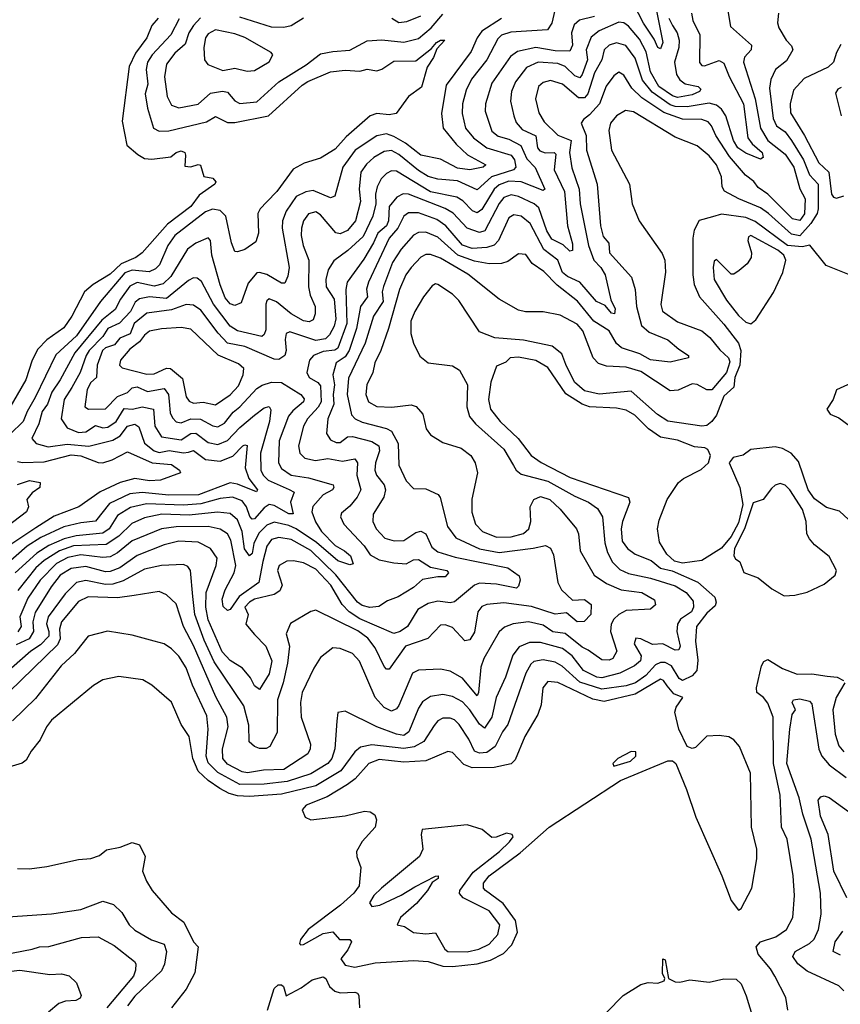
# Model space of a CAD drawing. Extents: x 1678759 to 1859541, y 384609 to 522867.
# Tile 84 of 256: x 1742074 to 1745431, y 439740 to 443769. Entities that reach past the tile are written whole.
import ezdxf

# ---------------------------------------------------------------- set-up
doc = ezdxf.new("R2010")
doc.units = 0

msp = doc.modelspace()

# ---------------------------------------------------------------- linework, layer by layer
at = {"layer": '0CON20XD'}
for points in [[(1744679.1, 443805), (1744705.2, 443675), (1744695, 443649.6), (1744685, 443654.6), (1744669.6, 443689.6), (1744625.4, 443754.6), (1744565, 443874.7)], [(1744045, 443774.1), (1743965, 443722), (1743945.9, 443695), (1743921, 443639), (1743819.3, 443500.7), (1743800, 443385), (1743807.1, 443325), (1743860, 443260), (1743905.7, 443215.7), (1743980.9, 443175), (1743970.5, 443165), (1743915, 443154.6), (1743865, 443161.8), (1743795, 443198.4), (1743715, 443214), (1743652.8, 443262.8), (1743605, 443291.3), (1743575, 443301.7), (1743535, 443294), (1743446.2, 443235), (1743396.7, 443165), (1743363.8, 443046.2), (1743345, 443040), (1743275, 443069.5), (1743245, 443064.8), (1743205.4, 443044.6), (1743164.2, 442985), (1743149.8, 442945), (1743147.4, 442915), (1743176.6, 442755), (1743171.4, 442718.6), (1743159.2, 442690.8), (1743145, 442690), (1743084.6, 442725.4), (1743055, 442734.6), (1743045, 442732.3), (1743009, 442691), (1742980.2, 442609.8), (1742955, 442598.5), (1742935, 442605.4), (1742915, 442630.8), (1742893.9, 442683.9), (1742860.2, 442805), (1742855.3, 442865), (1742845, 442876.7), (1742795, 442854.1), (1742760.3, 442829.7), (1742692.2, 442717.8), (1742661.7, 442688.3), (1742625, 442678.2), (1742555, 442693.4), (1742525, 442678.4), (1742486.5, 442625), (1742465, 442582.4), (1742410.5, 442539.5), (1742300.3, 442405), (1742240.6, 442295), (1742206.1, 442245), (1742188.1, 442195), (1742166.1, 442165), (1742153.3, 442115), (1742123.8, 442055), (1742141.4, 442035), (1742191.2, 442021.2), (1742268.1, 442031.9), (1742356.6, 442023.4), (1742455, 442048.2), (1742485, 442066), (1742515.3, 442104.7), (1742545, 442112.9), (1742562, 442102), (1742585, 442035.8), (1742625, 442004.9), (1742645, 441997.9), (1742685.6, 442005.6), (1742745, 441996.2), (1742765, 441999.4), (1742785, 442005.2), (1742835, 441968.7), (1742895, 441961.9), (1742946.8, 441983.2), (1742986.7, 442025), (1742995, 442029.4), (1743005, 442025.6), (1742996.1, 441935), (1743011.7, 441891.7), (1743047.3, 441845), (1743043.3, 441836.7), (1742965, 441868.7), (1742935, 441874.1), (1742805.8, 441824.2), (1742685, 441822.9), (1742575.8, 441834.2), (1742525, 441828.1), (1742441.2, 441788.8), (1742383.8, 441716.2), (1742325, 441710), (1742255, 441693.6), (1742160.4, 441649.6), (1742105, 441613.9), (1742015.2, 441535)], [(1742640.6, 443775), (1742614.8, 443745.2), (1742594.2, 443695), (1742548.1, 443631.9), (1742522.6, 443577.4), (1742493.8, 443353.8), (1742513.1, 443255), (1742557.5, 443217.5), (1742585, 443200.9), (1742615, 443197.8), (1742692.5, 443207.5), (1742715, 443225.5), (1742735, 443232.2), (1742749.2, 443225), (1742752.5, 443215), (1742750, 443170), (1742775, 443166), (1742805, 443176.2), (1742813.3, 443173.3), (1742827, 443127), (1742865, 443120), (1742876.7, 443105), (1742872.5, 443095), (1742808.8, 443051.2), (1742775, 443004), (1742678.5, 442931.5), (1742575.4, 442815), (1742549.1, 442795), (1742489.7, 442770.3), (1742445, 442727.6), (1742374.3, 442685.7), (1742339.2, 442655), (1742288.3, 442555), (1742255, 442507.5), (1742185, 442458.8), (1742149, 442421), (1742124.8, 442375), (1742099.2, 442295), (1742028.2, 442171.8)], [(1745178.6, 443795), (1745174.4, 443755.6), (1745179.1, 443735), (1745209.6, 443685), (1745231.9, 443661.9), (1745237.1, 443645), (1745210.2, 443599.8), (1745166.2, 443565), (1745146.5, 443523.5), (1745141.7, 443488.3), (1745156.6, 443365), (1745170.2, 443335), (1745205, 443309.6), (1745231.2, 443275), (1745280.1, 443195), (1745304.5, 443134.5), (1745340.6, 443095), (1745341, 442995), (1745336, 442975), (1745310.6, 442935), (1745265, 442884.4), (1745231.5, 442891.5), (1745136.9, 442975), (1745105, 442999.5), (1745016.4, 443035), (1744957.6, 443067.6), (1744947.3, 443085), (1744945, 443126), (1744924.2, 443175), (1744895, 443211.6), (1744845, 443252.5), (1744755, 443288.6), (1744585, 443391.1), (1744552.7, 443397.3), (1744515, 443375.4), (1744491.6, 443345), (1744483.5, 443315), (1744495, 443234.2), (1744569.2, 443095), (1744580, 443015), (1744608.1, 442945), (1744702.6, 442812.6), (1744713.1, 442785), (1744715.4, 442735.4), (1744696.6, 442603.4), (1744703.6, 442576.4), (1744765, 442532.7), (1744865, 442495.4), (1744897.9, 442467.9), (1744937.7, 442417.7), (1744974.2, 442385), (1744979.1, 442369.1), (1744965.5, 442325), (1744905, 442254.7), (1744885, 442253.5), (1744845, 442276.2), (1744825, 442279.1), (1744767.4, 442252.6), (1744735, 442249.3), (1744615, 442329.6), (1744555, 442346.5), (1744475, 442350.9), (1744442.1, 442362.1), (1744420.5, 442385), (1744378, 442495), (1744355, 442522.9), (1744285, 442559.5), (1744215, 442573.1), (1744143.6, 442573.6), (1744115, 442579.4), (1744035, 442624.4), (1743907.7, 442727.7), (1743795, 442793), (1743755, 442808.4), (1743735, 442807.3), (1743715, 442796.9), (1743675, 442754.7), (1743653.4, 442725), (1743628.5, 442665), (1743583.2, 442505), (1743551.6, 442415), (1743526.7, 442365), (1743518.6, 442325), (1743494.2, 442275), (1743489.7, 442235), (1743501.5, 442205), (1743535, 442186.2), (1743596.2, 442183.8), (1743675, 442192.2), (1743696.4, 442186.4), (1743722.9, 442155), (1743736.7, 442095), (1743755, 442069.4), (1743805, 442038.9), (1743880, 442015), (1743920, 441985), (1743937.5, 441955), (1743946.4, 441915), (1743923.3, 441806.7), (1743924, 441754), (1743939.2, 441705), (1743967.3, 441675), (1744025, 441650.9), (1744085, 441652.8), (1744135, 441665.8), (1744156.8, 441685), (1744164.8, 441715), (1744162.5, 441775), (1744177.5, 441805), (1744205, 441817.1), (1744242.2, 441805), (1744285.2, 441765.2), (1744351.8, 441685), (1744359.7, 441665), (1744366.7, 441595), (1744424, 441495), (1744475, 441461.5), (1744535, 441436.2), (1744619.2, 441425), (1744671.2, 441395), (1744675.3, 441374.7), (1744655, 441356.7), (1744555, 441350.5), (1744524.9, 441335.1), (1744504.4, 441315), (1744493.6, 441295), (1744491.3, 441265), (1744516.3, 441185), (1744500.9, 441155), (1744485, 441147.6), (1744455, 441149.7), (1744399.2, 441189.2), (1744375, 441200.7), (1744305, 441256.6), (1744255, 441264.2), (1744215, 441290.7), (1744155, 441304.8), (1744093.2, 441296.8), (1744057.5, 441282.5), (1744035.6, 441264.4), (1743972.2, 441155), (1743960.5, 441119.5), (1743951.6, 441015), (1743945, 441001.2), (1743885, 441073.6), (1743835, 441102.7), (1743795, 441111.5), (1743705, 441107.1), (1743681.5, 441095), (1743625, 440962.1), (1743615, 440948.8), (1743595, 440939.2), (1743565, 440954.1), (1743528.4, 440995), (1743464.4, 441144.4), (1743435, 441174.6), (1743385, 441196.2), (1743355, 441197.7), (1743305, 441158.5), (1743277.1, 441115), (1743230, 441015), (1743222.5, 440975), (1743226.2, 440915), (1743264.3, 440804.3), (1743263, 440785), (1743252.6, 440765), (1743155, 440699.8), (1743071.8, 440698.2), (1743006.2, 440686.2), (1742985, 440690.2), (1742925, 440721.7), (1742905.9, 440745), (1742904.5, 440785.5), (1742926.8, 440875), (1742921.9, 440915), (1742877.1, 440997.1), (1742785, 441207.8), (1742744.8, 441285), (1742715, 441378.6), (1742674.3, 441415), (1742645, 441428.2), (1742542.8, 441412.8), (1742475, 441403.3), (1742355, 441407.3), (1742315, 441387.9), (1742245.2, 441305), (1742236.8, 441275), (1742239.6, 441235), (1742229.3, 441210.7), (1742031.4, 441018.6)], [(1744262.7, 443807.3), (1744251.6, 443755), (1744232.7, 443727.3), (1744082.9, 443717.1), (1744045, 443705.3), (1744029.6, 443690.4), (1743985.6, 443605), (1743921.9, 443525), (1743899.9, 443480.1), (1743886, 443425), (1743884.8, 443385), (1743898.5, 443325), (1743931.1, 443285), (1743985.4, 443245), (1744085, 443214.5), (1744098.6, 443195), (1744104, 443165), (1744094.6, 443155), (1744004.3, 443125), (1743945, 443073), (1743865, 443109), (1743785, 443115.6), (1743745, 443127.4), (1743705, 443151.5), (1743625, 443217.5), (1743595, 443232.8), (1743565, 443229.6), (1743523.4, 443205), (1743492.5, 443177.5), (1743470.2, 443145), (1743463.3, 443075), (1743468.1, 443025), (1743448, 442945), (1743415, 442906.5), (1743385, 442892), (1743367.1, 442897.1), (1743305, 442970.8), (1743285, 442982.5), (1743255.3, 442974.7), (1743235, 442945.6), (1743226.4, 442915), (1743226.3, 442885), (1743234.4, 442845), (1743257.6, 442785), (1743255, 442676.2), (1743262.1, 442642.1), (1743283.2, 442595), (1743282.7, 442565), (1743275, 442540.5), (1743258.1, 442531.9), (1743235, 442535.9), (1743184.7, 442564.7), (1743125, 442614.8), (1743094.2, 442625.8), (1743085, 442618.6), (1743081.3, 442605), (1743080.5, 442499.5), (1743075, 442480.6), (1743065, 442472.9), (1742965.7, 442495.7), (1742935, 442515.2), (1742866.7, 442605), (1742817.6, 442697.6), (1742800.4, 442710.4), (1742785, 442711.8), (1742765, 442702), (1742675, 442627.3), (1742605.7, 442634.3), (1742565, 442626.4), (1742547.3, 442612.7), (1742527.9, 442575), (1742482.7, 442527.3), (1742434.8, 442505.2), (1742415, 442472.5), (1742359, 442415), (1742346, 442395), (1742322.4, 442325), (1742287, 442263), (1742255.8, 442215), (1742243.5, 442135), (1742268.3, 442098.3), (1742315, 442079), (1742345, 442082.5), (1742385, 442108.5), (1742415, 442098.4), (1742435, 442101.3), (1742468.4, 442125), (1742502.2, 442177.8), (1742535.7, 442174.3), (1742575, 442184.5), (1742621.2, 442175), (1742626.7, 442105), (1742655, 442061.1), (1742735, 442049.6), (1742775, 442075.1), (1742795, 442076.7), (1742845, 442038.5), (1742885, 442030.6), (1742925, 442046.7), (1742975, 442099.4), (1743035, 442149.8), (1743075, 442180.3), (1743095.3, 442185.3), (1743101.9, 442171.9), (1743096.8, 442125), (1743059.7, 441995), (1743060.5, 441925), (1743070.6, 441905), (1743091.2, 441885), (1743176.7, 441846.7), (1743196.8, 441835), (1743181.6, 441795), (1743193.1, 441746.9), (1743175, 441746), (1743115, 441780.2), (1743095, 441784.8), (1743075, 441771.6), (1743035, 441725.5), (1743025, 441725.2), (1743015.1, 441735.1), (1743001.9, 441775), (1742985, 441800.3), (1742945.2, 441815.2), (1742895, 441810), (1742815, 441787.6), (1742745, 441782.2), (1742593, 441787), (1742527.1, 441772.9), (1742475, 441739.2), (1742440.2, 441685), (1742415, 441667.7), (1742305, 441656.7), (1742255.9, 441644.1), (1742192.9, 441617.1), (1742145, 441585.4), (1742055.8, 441505)], [(1744822, 443795), (1744827.4, 443765), (1744856.1, 443706.1), (1744855, 443593.8), (1744865, 443580.8), (1744875, 443579.4), (1744935, 443601.9), (1744955, 443590.4), (1744976.2, 443536.2), (1745034.6, 443425), (1745053.3, 443285), (1745070.3, 443260.3), (1745110.8, 443225), (1745115.2, 443205), (1745105, 443198.5), (1745045, 443222.1), (1745011.6, 443245), (1744993.5, 443275), (1744963.3, 443375), (1744945, 443402.5), (1744925, 443419.5), (1744895, 443427.8), (1744805, 443412.5), (1744755, 443412.9), (1744735, 443420.1), (1744661.5, 443471.5), (1744621.8, 443521.8), (1744591.3, 443611.3), (1744553.7, 443663.7), (1744515, 443674.4), (1744485, 443664.8), (1744464.8, 443645), (1744455.6, 443604.4), (1744425, 443551.3), (1744397.9, 443465), (1744385, 443448.4), (1744359.6, 443449.6), (1744295, 443504.8), (1744245, 443520.3), (1744215, 443512), (1744196.2, 443495), (1744184.8, 443445.2), (1744197.5, 443387.5), (1744220.2, 443350.2), (1744275, 443295.7), (1744329.8, 443275), (1744323.1, 443225), (1744333, 443163), (1744362.5, 443075), (1744366.4, 443015), (1744400.6, 442845), (1744423, 442785), (1744451.5, 442755), (1744468.8, 442725), (1744492.7, 442622.7), (1744510, 442585), (1744507.5, 442565), (1744495, 442567.5), (1744468.7, 442598.7), (1744433.8, 442615), (1744365, 442695.2), (1744315, 442718), (1744295, 442734.4), (1744275.1, 442785.1), (1744218.4, 442828.4), (1744162.2, 442935), (1744125, 442964.8), (1744095, 442970.2), (1744075, 442958), (1744032.4, 442865), (1744015, 442846.7), (1743985, 442836.9), (1743925, 442832.9), (1743885, 442845.5), (1743818, 442925), (1743781.2, 442951.2), (1743705, 442978.5), (1743665, 442977.7), (1743645.7, 442964.3), (1743621.5, 442915), (1743585, 442874.1), (1743500.6, 442695), (1743493.4, 442666.6), (1743497.6, 442635), (1743469, 442595), (1743451.9, 442505), (1743421.7, 442415), (1743405, 442389.7), (1743369.2, 442365), (1743354.7, 442315), (1743362, 442275), (1743356.3, 442235), (1743358.7, 442195), (1743334.8, 442135), (1743329.7, 442075), (1743345, 442050), (1743368.3, 442038.3), (1743385, 442038.1), (1743415, 442061.7), (1743435, 442062.9), (1743515, 442042.3), (1743543.5, 442025), (1743546.1, 442005), (1743529.2, 441955), (1743526.6, 441925), (1743534.2, 441905), (1743565.5, 441865.5), (1743571.3, 441845), (1743563.3, 441815), (1743519.6, 441745), (1743518.2, 441715), (1743532.7, 441685), (1743567.4, 441647.4), (1743606.4, 441636.4), (1743645, 441637.9), (1743695, 441670.9), (1743715.2, 441675.2), (1743735, 441664.6), (1743759.8, 441609.8), (1743785, 441591.7), (1743855, 441569.1), (1744070.8, 441525), (1744116.7, 441493.3), (1744121.4, 441475), (1744115, 441450), (1744107.1, 441442.9), (1744025, 441458.9), (1743955, 441462.8), (1743934.1, 441455), (1743853.5, 441386.5), (1743835, 441382), (1743785, 441389.8), (1743745, 441379.8), (1743702.8, 441355), (1743660.4, 441285), (1743631.1, 441265), (1743605, 441257.3), (1743465, 441317.4), (1743422.1, 441345), (1743393.9, 441375), (1743347.7, 441455), (1743285, 441520.6), (1743235, 441546.7), (1743195, 441554.7), (1743167, 441553), (1743135.5, 441535), (1743129.1, 441515), (1743148.3, 441455), (1743139, 441431), (1743115, 441416), (1743035, 441396.8), (1743013.9, 441385), (1742995.7, 441365), (1743008.4, 441335), (1742999.8, 441295), (1743035, 441252.9), (1743081.2, 441205), (1743105.9, 441145), (1743095, 441091.8), (1743055, 441028.1), (1743035, 441043.3), (1743018.2, 441075), (1742985.8, 441115), (1742935, 441146.4), (1742901.9, 441181.9), (1742845, 441313.3), (1742835.9, 441365), (1742837.7, 441425), (1742877.5, 441535), (1742881.6, 441565), (1742854.6, 441605), (1742805, 441631), (1742725.8, 441634.2), (1742665, 441619.5), (1742555, 441576.2), (1742483.9, 441526.1), (1742445, 441510.3), (1742425, 441509.8), (1742345, 441531.6), (1742285, 441522.7), (1742239.8, 441495), (1742202.7, 441447.3), (1742137.6, 441342.4), (1742127.6, 441305), (1742131.4, 441265), (1742112.6, 441235), (1742059.9, 441210.1)], [(1744425, 443781.5), (1744363.5, 443766.5), (1744342.1, 443747.9), (1744331.6, 443715), (1744335.1, 443664.9), (1744325, 443640.3), (1744265, 443641.3), (1744185, 443655.5), (1744110.8, 443639.2), (1744081.6, 443618.4), (1744005, 443508.5), (1743980.2, 443425), (1743978.4, 443395), (1744005, 443312.7), (1744031.5, 443291.5), (1744075, 443280.2), (1744124.1, 443254.1), (1744148.8, 443198.8), (1744183.4, 443163.4), (1744222.9, 443075), (1744215, 443070.4), (1744125.3, 443105.3), (1744075, 443107.8), (1744035, 443092.8), (1744014.6, 443075), (1743965, 442991.9), (1743945, 442978.4), (1743926.3, 442986.3), (1743886.9, 443026.9), (1743862.3, 443042.3), (1743755, 443064.7), (1743615, 443149.3), (1743595, 443149.7), (1743575, 443139.7), (1743552.5, 443117.5), (1743537.1, 443085), (1743530, 443055), (1743530.6, 443015), (1743518.9, 442965), (1743478.6, 442881.4), (1743416.4, 442823.6), (1743358.7, 442781.3), (1743335.7, 442745), (1743326.7, 442705), (1743327.4, 442675), (1743361, 442625), (1743367.3, 442545), (1743360.3, 442515), (1743340.9, 442479.1), (1743325, 442462.3), (1743285, 442456.5), (1743178.9, 442491.1), (1743165, 442484), (1743160.7, 442460.7), (1743164.8, 442415), (1743158.2, 442395), (1743135, 442378.3), (1743115, 442379), (1742995, 442431.8), (1742924.5, 442444.5), (1742885.7, 442485.7), (1742815, 442580.3), (1742785, 442601), (1742755, 442602.8), (1742695, 442580.9), (1742595, 442568.3), (1742542.3, 442525), (1742526.7, 442483.3), (1742484.3, 442465.7), (1742461.8, 442438.2), (1742425, 442426.2), (1742413, 442415), (1742390.8, 442355), (1742388.1, 442305), (1742365, 442284.1), (1742351, 442255), (1742341.2, 442185), (1742355.3, 442175.3), (1742425, 442175.8), (1742475, 442227.1), (1742515, 442242.9), (1742535, 442261.8), (1742555, 442265.7), (1742596.6, 442246.6), (1742665, 442259.1), (1742683, 442235), (1742686, 442206), (1742689.8, 442159.8), (1742699, 442139), (1742715, 442123.7), (1742735, 442118.4), (1742774.9, 442135.1), (1742814.2, 442134.2), (1742865, 442106.5), (1742885, 442102.3), (1742912.2, 442117.8), (1742947, 442163), (1742975.2, 442185), (1743045, 442260), (1743066.7, 442273.3), (1743105, 442285.2), (1743145, 442283.5), (1743224.1, 442235), (1743237.8, 442217.8), (1743235.8, 442205), (1743191.3, 442168.7), (1743174.1, 442145.9), (1743135.6, 442045), (1743132.4, 441955), (1743145, 441932.5), (1743185.4, 441905), (1743255, 441893.7), (1743356.2, 441865), (1743359.4, 441855), (1743354.2, 441845), (1743315, 441824.7), (1743273.7, 441776.3), (1743269.5, 441755), (1743283.9, 441713.9), (1743309.4, 441675), (1743365, 441616.8), (1743402.9, 441595), (1743428, 441575), (1743437.9, 441542.1), (1743425, 441538.1), (1743375.4, 441554.6), (1743288.7, 441628.7), (1743205.4, 441685.4), (1743175, 441698.7), (1743115, 441711.9), (1743085, 441700.9), (1743052.5, 441667.5), (1743032.4, 441625), (1743025, 441584.5), (1743015, 441574.6), (1742993.8, 441603.8), (1742984.9, 441675), (1742965, 441722.1), (1742935, 441747.6), (1742882.9, 441752.9), (1742768.2, 441741.8), (1742655.1, 441744.9), (1742585, 441729.8), (1742532.5, 441707.5), (1742480, 441655), (1742428.3, 441621.7), (1742295, 441615.5), (1742237.7, 441595), (1742175, 441556.1), (1742140.1, 441525), (1742066.5, 441433.5)], [(1744729.7, 443775), (1744745.1, 443745.1), (1744763.7, 443715), (1744771.6, 443685), (1744770.2, 443655), (1744752.5, 443595), (1744761.2, 443545), (1744775, 443523.1), (1744796.3, 443506.3), (1744848.9, 443495), (1744860.6, 443485), (1744854.5, 443475), (1744825, 443461.8), (1744765, 443449.8), (1744745, 443456.8), (1744689.2, 443495), (1744654.9, 443554.9), (1744637.1, 443637.1), (1744609, 443689), (1744565, 443741.9), (1744545, 443755.8), (1744525, 443758.3), (1744445, 443723.4), (1744412.5, 443697.5), (1744391.2, 443645), (1744396.6, 443605), (1744375.6, 443545), (1744365, 443531.4), (1744345, 443539.3), (1744305, 443577.8), (1744275, 443589), (1744195, 443594.8), (1744146.7, 443573.3), (1744102.5, 443515), (1744086.3, 443475), (1744082.1, 443435), (1744095.8, 443375), (1744105, 443348.2), (1744129.2, 443319.2), (1744185, 443294.1), (1744192.7, 443245), (1744201.5, 443231.5), (1744223.6, 443223.6), (1744260, 443225), (1744267.8, 443217.8), (1744260.2, 443155), (1744302.6, 443065), (1744315.2, 442925), (1744335, 442852), (1744335, 442824.6), (1744325, 442821.3), (1744297.3, 442847.3), (1744251.1, 442871.1), (1744230.6, 442905), (1744198.3, 442998.3), (1744179.1, 443015), (1744115, 443045.5), (1744085, 443051.4), (1744055, 443040.8), (1744035, 443017.1), (1743977.1, 442905), (1743955, 442897.4), (1743905, 442916), (1743846.9, 442976.9), (1743815, 442996.6), (1743665, 443054.8), (1743643.4, 443056.6), (1743617.3, 443042.7), (1743585.7, 443004.3), (1743582.8, 442945), (1743575.2, 442925), (1743539.1, 442895), (1743522.2, 442855), (1743481.7, 442788.3), (1743414.2, 442695), (1743408.3, 442665), (1743411.8, 442525), (1743375.4, 442425), (1743363.4, 442416.6), (1743315, 442410.6), (1743276.2, 442395), (1743259.6, 442375), (1743249.3, 442325), (1743258.2, 442305), (1743293.7, 442283.7), (1743305, 442270.4), (1743307.7, 442205), (1743295, 442182.8), (1743251.1, 442135), (1743235.7, 442105), (1743214.8, 442025.2), (1743220, 441995), (1743240, 441975), (1743284.8, 441964.8), (1743335, 441972.4), (1743395, 441962.3), (1743445, 441971.2), (1743455.6, 441955.6), (1743453.8, 441905), (1743469.5, 441845), (1743455.2, 441815), (1743425, 441777.9), (1743390.6, 441749.4), (1743386.2, 441735), (1743400, 441705), (1743483.5, 441615), (1743508.4, 441578.4), (1743545, 441558.1), (1743604.1, 441545.9), (1743655, 441542.2), (1743685, 441558.6), (1743705, 441560), (1743755, 441528.8), (1743820.9, 441515), (1743828.2, 441505), (1743815, 441488.2), (1743785, 441489.2), (1743722, 441478), (1743685.2, 441444.8), (1743622.5, 441407.5), (1743579.1, 441390.9), (1743542.9, 441367.1), (1743506.3, 441363.7), (1743475, 441372), (1743456.3, 441385), (1743366.8, 441496.8), (1743265, 441596.5), (1743185, 441641.3), (1743135, 441650.4), (1743105, 441641), (1743085.1, 441614.9), (1743069, 441551), (1743052.7, 441465), (1742971.7, 441408.3), (1742935.2, 441354.9), (1742925, 441350.8), (1742907.2, 441367.2), (1742903.2, 441396.8), (1742914.3, 441435), (1742951.2, 441505), (1742958.5, 441535), (1742938.5, 441638.5), (1742925, 441664.7), (1742894, 441684), (1742845, 441694.8), (1742715, 441693.3), (1742655, 441685.5), (1742535, 441635.9), (1742475, 441587.2), (1742445, 441571.1), (1742415, 441568.1), (1742325, 441579), (1742271.8, 441568.2), (1742225, 441543.3), (1742157.5, 441475), (1742107.8, 441402.2), (1742075.4, 441325), (1742079.9, 441285), (1742066.7, 441263.3)], [(1742813.8, 443776.2), (1742785.2, 443745), (1742766.6, 443715), (1742751.5, 443668.5), (1742708.8, 443631.2), (1742675, 443586.5), (1742666.9, 443535), (1742677.4, 443455), (1742695, 443418.5), (1742725, 443408), (1742805, 443423.5), (1742855, 443468.2), (1742903.4, 443476.6), (1742925, 443471.6), (1742955, 443436.4), (1742975, 443425.2), (1743045, 443432.3), (1743134.9, 443515.1), (1743246.2, 443583.8), (1743305, 443628.4), (1743355, 443639.1), (1743425, 443643.6), (1743495, 443682.7), (1743555, 443685.8), (1743645, 443677.3), (1743705, 443692), (1743757, 443735), (1743805, 443791.2)], [(1743235, 443774.3), (1743185, 443743.6), (1743155, 443736.6), (1743105, 443737.5), (1742975, 443778.9)], [(1744971.5, 443805), (1744981.5, 443741.5), (1745067.5, 443665), (1745066.7, 443645), (1745038.4, 443615), (1745034.3, 443595), (1745082.9, 443445), (1745105.1, 443325.1), (1745134.9, 443274.9), (1745205, 443218), (1745240.5, 443165), (1745266, 443076), (1745287.7, 443035), (1745285, 442974.5), (1745265, 442947.3), (1745235, 442953.6), (1745135, 443055.3), (1745095, 443082.3), (1745077.2, 443107.2), (1745042.6, 443132.6), (1744978.3, 443208.3), (1744921.3, 443295), (1744904.6, 443334.6), (1744890.2, 443350.2), (1744865, 443360), (1744785, 443361.7), (1744709, 443389), (1744618.9, 443448.9), (1744578.1, 443488.1), (1744545, 443541.8), (1744525, 443553.6), (1744505, 443538.5), (1744473.4, 443496.6), (1744445.4, 443424.6), (1744405, 443378.8), (1744379.9, 443360.1), (1744371.5, 443345), (1744391.2, 443295), (1744393.2, 443235), (1744436.3, 443095), (1744449.4, 442925), (1744461.6, 442881.6), (1744483.9, 442853.9), (1744487.5, 442815), (1744577.4, 442715), (1744592.4, 442665), (1744596.7, 442595), (1744617.1, 442517.1), (1744649.5, 442489.5), (1744725, 442458.1), (1744770.5, 442420.5), (1744809.5, 442395), (1744809.4, 442385), (1744735, 442366.6), (1744655, 442376.4), (1744610.7, 442400.7), (1744535.4, 442425.4), (1744515, 442443.5), (1744485.1, 442495.1), (1744422.6, 442535), (1744356.4, 442616.4), (1744272.5, 442682.5), (1744218.5, 442738.5), (1744171, 442771), (1744145, 442808.2), (1744115, 442810.4), (1744071.3, 442778.7), (1744045, 442771.1), (1743995, 442769.8), (1743935, 442781), (1743866.4, 442805), (1743785, 442878.6), (1743735, 442898.7), (1743705, 442897.5), (1743685, 442887.2), (1743635, 442829.7), (1743599, 442775), (1743562.8, 442677.2), (1743557.1, 442655), (1743560.4, 442615), (1743521.2, 442555), (1743487.3, 442445), (1743418.7, 442301.3), (1743413.3, 442235), (1743431.5, 442151.5), (1743445.9, 442135.9), (1743475, 442121.3), (1743575, 442096), (1743595, 442084.7), (1743622, 442035), (1743625.8, 441945.8), (1743655, 441881.1), (1743685, 441850), (1743735, 441848.5), (1743786, 441826), (1743794, 441814), (1743823.8, 441695), (1743857.8, 441647.8), (1743955, 441603.8), (1744035, 441588.5), (1744175, 441605.6)], [(1743596.8, 443775), (1743625, 443757.9), (1743658.4, 443761.6), (1743715, 443784.8)], [(1742727.3, 443772.7), (1742693.1, 443706.9), (1742615.9, 443625), (1742597.4, 443595), (1742591.2, 443565), (1742598.7, 443505), (1742587.9, 443465), (1742596.8, 443406.8), (1742622.2, 443325), (1742645, 443311.9), (1742685, 443314.2), (1742839, 443351), (1742875, 443373.2), (1742925, 443347.5), (1742955, 443348.1), (1743092.7, 443375), (1743229.7, 443500.3), (1743253.6, 443516.4), (1743345, 443554.8), (1743405, 443561.5), (1743465, 443558.3), (1743495, 443565.9), (1743535, 443560), (1743555, 443566.5), (1743605, 443598.9), (1743695, 443600.5), (1743759.1, 443650.9), (1743779.4, 443675), (1743795.5, 443685.5), (1743813.3, 443685), (1743780.3, 443649.7), (1743766.6, 443613.4), (1743741.5, 443575), (1743717.8, 443492.2), (1743664.2, 443455), (1743614.6, 443385.4), (1743585, 443379.7), (1743535, 443384.8), (1743508.5, 443375), (1743410.2, 443289.8), (1743365, 443238.8), (1743305, 443201.8), (1743238, 443182), (1743193.2, 443156.8), (1743126.3, 443065), (1743085, 443022.8), (1743057.5, 442995), (1743048.4, 442975), (1743050.7, 442895), (1743040.4, 442859.6), (1742995, 442827.7), (1742965, 442818.1), (1742955, 442820.8), (1742941, 442855), (1742917.7, 442965), (1742895, 442988.3), (1742863.5, 442993.5), (1742835, 442981.9), (1742708.5, 442885), (1742680.8, 442845), (1742646.2, 442765), (1742630.2, 442749.8), (1742603.3, 442736.7), (1742535, 442743.1), (1742505, 442733), (1742404.8, 442615), (1742306.4, 442475), (1742222.3, 442397.7), (1742137.9, 442222.1), (1742104.5, 442165.5), (1742088.7, 442125), (1742035, 442072.7)], [(1743005, 443557.5), (1743035, 443560.4), (1743095, 443596.7), (1743110, 443625), (1743102.5, 443635), (1742995.8, 443695.8), (1742955, 443710.2), (1742875, 443726.7), (1742845, 443711.5), (1742835, 443694.2), (1742827.6, 443655), (1742830.5, 443605), (1742844.2, 443585), (1742905, 443560.4), (1742955, 443569.8), (1743005, 443557.5)], [(1745433.4, 443666.6), (1745415.5, 443635), (1745403.5, 443595), (1745380.6, 443575), (1745282.6, 443527.4), (1745239.3, 443480.7), (1745226.1, 443425), (1745227.6, 443387.6), (1745284.7, 443294.7), (1745343.4, 443183.4), (1745384.4, 443144.4), (1745395.2, 443055.2), (1745402.9, 443042.9), (1745415, 443038.8), (1745445, 443047.9)], [(1745435, 443491.5), (1745421.4, 443485), (1745411.7, 443468.3), (1745433.8, 443375)], [(1745522.8, 442702.8), (1745373.2, 442763.2), (1745306.4, 442846.4), (1745275, 442839.7), (1745215, 442844.3), (1745083, 442943), (1745045, 442959.5), (1744945, 442972.6), (1744907.5, 442962.5), (1744853.6, 442946.4), (1744832.8, 442907.2), (1744828, 442875), (1744828.3, 442725), (1744833.3, 442685), (1744854.8, 442634.8), (1744955, 442522.9), (1745014.9, 442444.9), (1745024.6, 442414.6), (1745019.3, 442355), (1745000, 442305), (1744994.9, 442265.1), (1744955, 442227.8), (1744925, 442150.7), (1744905, 442124.2), (1744885, 442107.5), (1744865, 442104.7), (1744725, 442125.2), (1744683.2, 442153.2), (1744575, 442249), (1744445, 442236.7), (1744385, 442249.4), (1744343.3, 442285), (1744308.3, 442358.3)], [(1745065, 442524.5), (1745085, 442540), (1745158.3, 442651.7), (1745195.2, 442734.8), (1745207.9, 442785), (1745199.5, 442805), (1745174.7, 442825), (1745065, 442886), (1745055, 442880.8), (1745052.3, 442865), (1745067.5, 442815), (1745066.2, 442795), (1745049.7, 442770.3), (1745017.7, 442742.3), (1744995, 442727.5), (1744985, 442727.5), (1744925, 442787.5), (1744915, 442780), (1744910.5, 442755), (1744914.7, 442705), (1744965, 442620.9), (1745015, 442558.2), (1745045, 442531.5), (1745065, 442524.5)], [(1744308.3, 442358.3), (1744291.6, 442401.6), (1744252.1, 442432.1), (1744135, 442456.7), (1744017.4, 442467.4), (1743955, 442490.8), (1743869.9, 442619.9), (1743845, 442646.1), (1743785, 442684.5), (1743775, 442687.3), (1743760.9, 442679.1), (1743725.4, 442635), (1743690.4, 442575), (1743674.1, 442535), (1743674.7, 442485), (1743685.3, 442445), (1743711.3, 442391.3), (1743745, 442363.9), (1743845, 442351.6), (1743873.6, 442335), (1743906, 442275), (1743902.8, 442185), (1743914.8, 442144.8), (1743938.7, 442115), (1744055, 442011.8), (1744094.2, 441945), (1744105.2, 441925.2), (1744125, 441909.1), (1744235, 441880.3), (1744345, 441819), (1744401.5, 441795), (1744438.4, 441768.4), (1744457.9, 441735), (1744467.8, 441627.8), (1744478.2, 441588.2), (1744499, 441549), (1744529.3, 441519.3), (1744565, 441502.8), (1744655, 441483.6), (1744755, 441451.8), (1744801.1, 441425), (1744828.8, 441388.8), (1744830.2, 441365), (1744821.7, 441345), (1744777.8, 441315), (1744764.8, 441295), (1744762.4, 441265), (1744775.9, 441205), (1744770, 441190), (1744755, 441188.7), (1744705, 441214), (1744662.1, 441212.1), (1744615, 441235.7), (1744595, 441237.3), (1744588.3, 441215), (1744616.2, 441165), (1744613.4, 441145), (1744589.2, 441125), (1744529.7, 441095), (1744455, 441075.6), (1744435, 441078.1), (1744380, 441105), (1744334.4, 441165), (1744295, 441195.5), (1744205, 441220), (1744160.2, 441219.8), (1744118, 441202), (1744091.7, 441168.3), (1744061.7, 441078.3), (1744022.6, 440995), (1744005.1, 440914.9), (1743975, 440870), (1743955, 440885.9), (1743915, 440945.2), (1743885, 440977), (1743845, 440999.8), (1743805, 441007.4), (1743755, 440999.3), (1743722.5, 440977.5), (1743705, 440951.1), (1743665.7, 440855), (1743645, 440839.8), (1743615, 440844.6), (1743535.6, 440875), (1743405, 440938.5), (1743375, 440933.8), (1743371.5, 440898.5), (1743363.5, 440785), (1743351, 440745), (1743334.6, 440725.4), (1743265, 440682.2), (1743168.7, 440651.3), (1743075, 440640), (1742975, 440638.8), (1742885, 440688), (1742845, 440728.2), (1742837.7, 440755), (1742845.5, 440865), (1742839.9, 440919.9), (1742781.6, 441045), (1742755, 441117.1), (1742725, 441164.6), (1742695, 441194.6), (1742665, 441214.6), (1742625, 441225.9), (1742535, 441250.3), (1742433.1, 441266.9), (1742355, 441245.6), (1742322.9, 441207.1), (1742299.1, 441175), (1742244.7, 441125), (1742139.7, 440990.3), (1742045, 440899.2)], [(1742875, 442193.3), (1742935, 442233.6), (1742969.1, 442270.9), (1742988.8, 442315), (1742990.7, 442340.7), (1742969.9, 442359.9), (1742886.5, 442396.5), (1742775, 442501.9), (1742735, 442509.4), (1742655, 442504.3), (1742605, 442493.8), (1742585, 442478.2), (1742565, 442450.4), (1742525, 442420.3), (1742486.4, 442375), (1742482.9, 442355), (1742493.7, 442343.7), (1742595, 442318.4), (1742625, 442320), (1742675, 442343.2), (1742690.9, 442340.9), (1742740.4, 442300.4), (1742755.6, 442225.6), (1742767.6, 442207.6), (1742785, 442199.8), (1742825, 442203.6), (1742875, 442193.3)], [(1744753.3, 441553.3), (1744721.7, 441581.7), (1744691.2, 441631.2), (1744683.7, 441685), (1744689.5, 441720.5), (1744723, 441805), (1744769.6, 441875), (1744788.9, 441891.1), (1744862.1, 441927.9), (1744892, 441955), (1744900.4, 441985), (1744889.3, 442009.3), (1744876.3, 442016.3), (1744835, 442020.7), (1744765, 442048.4), (1744695, 442060.9), (1744647, 442095), (1744590.9, 442150.9), (1744555, 442171.5), (1744515, 442179.7), (1744405, 442184.3), (1744375, 442195.6), (1744307.9, 442237.9), (1744235.1, 442345.1), (1744185, 442374.5), (1744115, 442388.4), (1744081.2, 442385), (1744062.2, 442367.8), (1744025, 442350.6), (1744001.9, 442285), (1743992.5, 442215), (1744000, 442175), (1744039, 442125), (1744113.5, 442055), (1744166.9, 441985), (1744206.9, 441956.9), (1744326.2, 441895), (1744563.9, 441813.9), (1744570, 441795), (1744539.4, 441715), (1744534.8, 441684.8), (1744539.2, 441635), (1744560, 441605), (1744591.6, 441581.6), (1744657.3, 441555), (1744695, 441524.3), (1744743, 441513), (1744847.5, 441467.5), (1744917.2, 441405), (1744922.9, 441385), (1744919.2, 441370.8), (1744885, 441340.5), (1744842.3, 441285), (1744838.1, 441225), (1744848.2, 441148.2), (1744843.6, 441105), (1744825, 441083.1), (1744785, 441064.9), (1744772.2, 441072.2), (1744740.4, 441125), (1744715, 441138.3), (1744695, 441138.3), (1744675, 441129.3), (1744634.8, 441085), (1744593.1, 441055), (1744555, 441042.7), (1744455, 441029.4), (1744365, 441057.6), (1744293.2, 441123.2), (1744265, 441139.2), (1744215, 441149.6), (1744177.7, 441142.3), (1744165, 441131.5), (1744144, 441095), (1744071.5, 440885), (1744049.2, 440855), (1744019.8, 440795), (1743985, 440770.5), (1743955, 440766.9), (1743935, 440775.7), (1743911, 440825), (1743872, 440885), (1743853.2, 440903.2), (1743835, 440910.3), (1743805, 440910.4), (1743785, 440899.1), (1743770.1, 440879.9), (1743727.1, 440815), (1743687.5, 440792.5), (1743645, 440786), (1743515, 440801.2), (1743468.1, 440791.9), (1743445, 440772.9), (1743388.4, 440695), (1743285, 440633), (1743145, 440600), (1743015, 440590.4), (1742965, 440592.3), (1742931.6, 440601.6), (1742892.5, 440622.5), (1742844.9, 440654.9), (1742804, 440694), (1742781.9, 440745), (1742767.3, 440835), (1742734.5, 440885), (1742695, 440976), (1742615.4, 441045.4), (1742577.4, 441067.4), (1742480.3, 441080.3), (1742415, 441067.5), (1742375.9, 441044.1), (1742205, 440902.2), (1742183.6, 440875), (1742158.7, 440821.3), (1742121.1, 440775), (1742101.1, 440738.9), (1742085, 440725.7), (1741937.2, 440682.8)], [(1745475, 442282), (1745415, 442253.8), (1745401.2, 442215), (1745376.2, 442175), (1745388.8, 442155), (1745425, 442139.6), (1745471.1, 442105)], [(1742065, 441961.1), (1742086.2, 441956.2), (1742175, 441960.1), (1742285, 441987.5), (1742325, 441984.5), (1742395, 441957.2), (1742415, 441955.5), (1742452.4, 441967.6), (1742515, 442000.9), (1742616, 441956), (1742695, 441948.7), (1742728, 441925), (1742732.5, 441915), (1742650, 441885), (1742605, 441881.6), (1742545, 441890.7), (1742485, 441875.2), (1742404, 441836), (1742316.7, 441775), (1742215, 441737.2), (1742140.7, 441689.3), (1742038.6, 441621.4)], [(1745465, 441722.9), (1745427.1, 441757.1), (1745375, 441772), (1745325, 441808), (1745300.1, 441845), (1745260.2, 441960.2), (1745230, 441995), (1745195, 442014.1), (1745165, 442020.3), (1745065, 442010.3), (1745033.9, 441986.1), (1744993.1, 441976.9), (1744975.8, 441955), (1745019.9, 441855), (1745032.2, 441785), (1745015, 441709.5), (1744985, 441653.6), (1744945, 441606), (1744864.4, 441555.6), (1744785, 441544.5), (1744753.3, 441553.3)], [(1742065, 441867.3), (1742115, 441883.6), (1742157.5, 441875), (1742156.2, 441855), (1742125, 441832), (1742103.3, 441805), (1742110, 441775), (1742102.5, 441755), (1741945, 441636.4)], [(1745201.4, 441411.4), (1745245, 441413.3), (1745295, 441425.5), (1745365, 441459.4), (1745409.2, 441495), (1745415.7, 441515), (1745385, 441571.4), (1745325, 441620), (1745305, 441644.3), (1745294.6, 441665), (1745291.2, 441715), (1745276, 441765), (1745224.7, 441844.7), (1745205, 441864.4), (1745185, 441871.1), (1745165, 441864.3), (1745149.4, 441850.6), (1745115, 441805.6), (1745075, 441791.2), (1745038.9, 441685), (1744997.7, 441605), (1744994.8, 441574.8), (1745002, 441562), (1745020, 441550), (1745036, 441506), (1745094.6, 441484.6), (1745150.3, 441440.3), (1745201.4, 441411.4)], [(1744175, 441605.6), (1744225, 441616.8), (1744245, 441605.5), (1744258.4, 441578.4), (1744275.6, 441465.6), (1744290.3, 441435), (1744335, 441393.8), (1744385, 441395.4), (1744411.4, 441375), (1744410.6, 441335), (1744383.8, 441306.2), (1744355, 441304.7), (1744311.2, 441341.2), (1744265, 441336.1), (1744167.6, 441367.6), (1744055, 441382.7), (1743985, 441376.2), (1743965, 441367.2), (1743948.9, 441345), (1743935, 441262.9), (1743915, 441230.4), (1743895, 441226.7), (1743845, 441281.4), (1743815, 441292.4), (1743795, 441291.2), (1743743.5, 441236.5), (1743652.9, 441205), (1743585, 441110.4), (1743575, 441111.5), (1743565, 441122.1), (1743528.9, 441198.9), (1743498.1, 441238.1), (1743457.4, 441267.4), (1743285, 441351.9), (1743265, 441346.9), (1743182.3, 441297.7), (1743164.6, 441255.4), (1743178.1, 441205), (1743170, 441135), (1743152.6, 441055), (1743128.8, 440985), (1743128, 440852), (1743097.1, 440795), (1743083.1, 440786.9), (1743055, 440786.4), (1743034.2, 440795), (1743013.6, 440813.6), (1743012.2, 440882.2), (1742991.6, 440961.6), (1742870.4, 441140.4), (1742829.3, 441229.3), (1742790.8, 441335), (1742782.2, 441407.8), (1742772.9, 441515), (1742761.6, 441531.6), (1742745, 441538.9), (1742655, 441535.2), (1742585, 441519.6), (1742497.2, 441472.8), (1742455, 441458.6), (1742425, 441457.8), (1742345, 441474.5), (1742306.4, 441465), (1742260.6, 441419.4), (1742190.8, 441325), (1742183.6, 441296.4), (1742194.1, 441265), (1742193.7, 441246.3), (1742160, 441210), (1742120.2, 441185), (1742007, 441085)], [(1745215.8, 439715), (1745207.4, 439767.4), (1745162.9, 439855), (1745145.4, 439885), (1745094.9, 439944.9), (1745087.4, 439975), (1745104.8, 439995.2), (1745167.8, 440015), (1745210.4, 440045), (1745236.5, 440095), (1745242.9, 440185), (1745237.4, 440265), (1745213.8, 440415), (1745190.5, 440465), (1745184.7, 440595.3), (1745157.4, 440725), (1745155.7, 440915), (1745135, 440972.5), (1745116.8, 440995), (1745089.1, 441015), (1745087.6, 441035), (1745108.2, 441125), (1745118.2, 441141.8), (1745135, 441150.9), (1745194, 441114), (1745255, 441090.5), (1745315, 441091.4), (1745377.2, 441082.8), (1745418, 441078), (1745443.5, 441065)], [(1743445, 439891.1), (1743528.6, 439908.6), (1743685, 439919.4), (1743745, 439914.7), (1743805, 439895.5), (1743845, 439894.8), (1743945, 439905.6), (1743999.6, 439920.4), (1744052.6, 439947.4), (1744087.7, 439982.3), (1744111, 440035), (1744102.3, 440082.3), (1744052.2, 440152.2), (1743979.3, 440205), (1743971.9, 440215), (1743971.2, 440235), (1743994.2, 440265), (1744121.1, 440358.9), (1744240.5, 440465), (1744531.2, 440655), (1744725, 440736.5), (1744745, 440735.8), (1744757.5, 440725), (1744802, 440618), (1744840.1, 440505), (1744945.9, 440265.9), (1744984.2, 440165), (1745015, 440124.2), (1745025, 440131.2), (1745069.2, 440215), (1745089.4, 440335), (1745090, 440375), (1745068.1, 440465), (1745063.3, 440685), (1745018, 440795), (1744995, 440821.2), (1744975, 440833.8), (1744935, 440840), (1744885, 440836.7), (1744839.1, 440790.9), (1744825, 440785.8), (1744805, 440794.5), (1744770, 440865), (1744754.1, 440935), (1744758.9, 440955), (1744786.2, 440995), (1744750.4, 441010.4), (1744722.5, 441042.5), (1744707.9, 441065), (1744695, 441070), (1744591.9, 441008.1), (1744465, 440978.4), (1744418.9, 440988.9), (1744275, 441055.9), (1744235, 441060), (1744213.9, 441035), (1744207.1, 440965), (1744193.8, 440925), (1744140, 440835), (1744100.7, 440739.3), (1744085, 440723.4), (1744015, 440708.4), (1743925, 440707.4), (1743891.2, 440721.2), (1743845, 440770.4), (1743825, 440774.7), (1743735, 440735.2), (1743645, 440730.9), (1743545, 440740.9), (1743502.1, 440725), (1743447.2, 440662.8), (1743415, 440638.4), (1743331.9, 440588.1), (1743246.7, 440555), (1743230, 440535), (1743242.5, 440505), (1743265, 440494.2), (1743405, 440510.8), (1743485, 440529.6), (1743507.3, 440527.3), (1743527.5, 440515), (1743534.3, 440494.3), (1743527.8, 440465), (1743475, 440405.7), (1743451.9, 440365), (1743452.9, 440345), (1743469.1, 440299.1), (1743462.5, 440225), (1743441.3, 440195), (1743386, 440145), (1743253.7, 440045), (1743223.4, 440005), (1743218.8, 439988.8), (1743223.3, 439983.3), (1743235, 439984.7), (1743315, 440029.5), (1743355, 440036.6), (1743382.5, 440005), (1743424.3, 440004.3), (1743431.4, 439995), (1743417, 439963), (1743387.5, 439925), (1743405, 439899.5), (1743445, 439891.1)], [(1745449.5, 441055), (1745414.2, 440995), (1745400, 440945), (1745409.3, 440845), (1745425, 440796.7), (1745445, 440772.8)], [(1745445.7, 439795), (1745425, 439815.6), (1745295, 439875.2), (1745257.1, 439905), (1745236.9, 439935), (1745246.4, 439955), (1745305, 439987.9), (1745324.5, 440005.5), (1745341.4, 440045), (1745352.2, 440107.8), (1745349.5, 440195), (1745311.3, 440415), (1745277.1, 440517.1), (1745262.5, 440585), (1745212.1, 440725), (1745224.2, 440865), (1745234.3, 440925.7), (1745247.5, 440945), (1745234.3, 440975), (1745240, 440985), (1745265, 440989.4), (1745305, 440980), (1745315, 440968.8), (1745343.5, 440783.4), (1745355, 440754.7), (1745385, 440719.8), (1745455, 440668.2)], [(1744505, 440714.4), (1744572.9, 440735), (1744594.2, 440755), (1744595, 440772.5), (1744575, 440774.3), (1744520.8, 440745), (1744500, 440725), (1744505, 440714.4)], [(1745458, 440175), (1745404.5, 440285), (1745381.3, 440435), (1745349.3, 440509.3), (1745340.4, 440575), (1745350.8, 440589.2), (1745365, 440593.3), (1745385, 440585.5), (1745495, 440506.7)], [(1743905, 439954.1), (1743951.9, 439965), (1743994.2, 439985), (1744030, 440025), (1744038.5, 440065), (1743995, 440121.7), (1743887.9, 440175), (1743872.7, 440192.7), (1743874.7, 440205), (1743929.1, 440280.9), (1744036.5, 440365), (1744077.9, 440405), (1744092.5, 440425), (1744088.8, 440435), (1744065, 440440), (1744023.6, 440423.6), (1744005, 440422.5), (1743965.5, 440455.5), (1743905, 440474.2), (1743720, 440455), (1743716.2, 440435), (1743723.8, 440375), (1743709.6, 440345), (1743554.2, 440215), (1743523.4, 440185), (1743505.8, 440155), (1743515, 440139.2), (1743547.5, 440145), (1743635, 440186), (1743690.9, 440220.9), (1743775, 440263.3), (1743786.7, 440265), (1743785.8, 440255), (1743761.4, 440238.6), (1743741.8, 440205), (1743697.4, 440152.6), (1743632.5, 440095), (1743618.8, 440065), (1743647.8, 440057.8), (1743685, 440034), (1743735, 440027.8), (1743775, 440031.4), (1743813.8, 439965), (1743825.3, 439955.3), (1743905, 439954.1)], [(1742065, 440295.6), (1742115, 440294.5), (1742185, 440303.5), (1742315, 440332.5), (1742365.8, 440335.8), (1742401.2, 440348.8), (1742428.9, 440371.1), (1742485, 440382.5), (1742535, 440402.2), (1742565, 440392), (1742587.9, 440345), (1742576.5, 440285), (1742593.1, 440243.1), (1742615.9, 440205.9), (1742695, 440113.3), (1742746.2, 440075), (1742785, 439995.8), (1742804.4, 439974.4), (1742791.1, 439868.9), (1742755, 439801.2), (1742695.7, 439725)], [(1741945, 440092.3), (1742205, 440110), (1742325, 440127.8), (1742415, 440161.5), (1742457.6, 440147.6), (1742492.1, 440115), (1742522.3, 440065), (1742545, 440042.7), (1742613.9, 440003.9), (1742665, 439985.4), (1742675.5, 439955), (1742666.8, 439903.2), (1742654, 439876), (1742545, 439772.2), (1742515, 439733.3)], [(1745431, 439941), (1745401.9, 439955), (1745409.6, 439995), (1745441.6, 440038.4)], [(1742125.7, 439965), (1742154.8, 439975.3), (1742193.6, 439976.4), (1742327.5, 440012.5), (1742395, 440015.9), (1742460.8, 439980.8), (1742543.3, 439915), (1742548.8, 439905), (1742548.6, 439878.6), (1742540.5, 439855), (1742430.2, 439725)], [(1742005, 439942.2), (1742125.7, 439965)], [(1744473.9, 439706.1), (1744542.5, 439775), (1744615, 439821.2), (1744645, 439829.2), (1744685, 439825.7), (1744710, 439835), (1744713.8, 439845), (1744703.8, 439865), (1744705, 439926), (1744715, 439921.2), (1744727.5, 439845), (1744755, 439831.9), (1744775, 439830), (1744815, 439840), (1744895, 439830.6), (1744955, 439844.3), (1745005, 439841.9), (1745025, 439823.6), (1745046.3, 439773.7), (1745085.6, 439645)], [(1741875, 439855.6), (1742075, 439879.6), (1742197.8, 439862.2), (1742245, 439864.4), (1742276.7, 439856.7), (1742306.8, 439826.8), (1742325.8, 439775), (1742322, 439765), (1742304.5, 439755.5), (1742262.1, 439752.1), (1742235, 439742.6), (1742192, 439708)], [(1743087.4, 439715), (1743115, 439804.3), (1743131.2, 439818.8), (1743145, 439819.6), (1743152.8, 439812.8), (1743165, 439774.3), (1743225, 439806.6), (1743270, 439840), (1743315, 439851.7), (1743326.9, 439845), (1743342, 439812), (1743363.3, 439793.3), (1743385, 439786.9), (1743445, 439789.3), (1743455.8, 439785.8), (1743461.6, 439775), (1743464.2, 439725.8)]]:
    msp.add_lwpolyline(points, dxfattribs=at)

doc.saveas('drawing.dxf')
